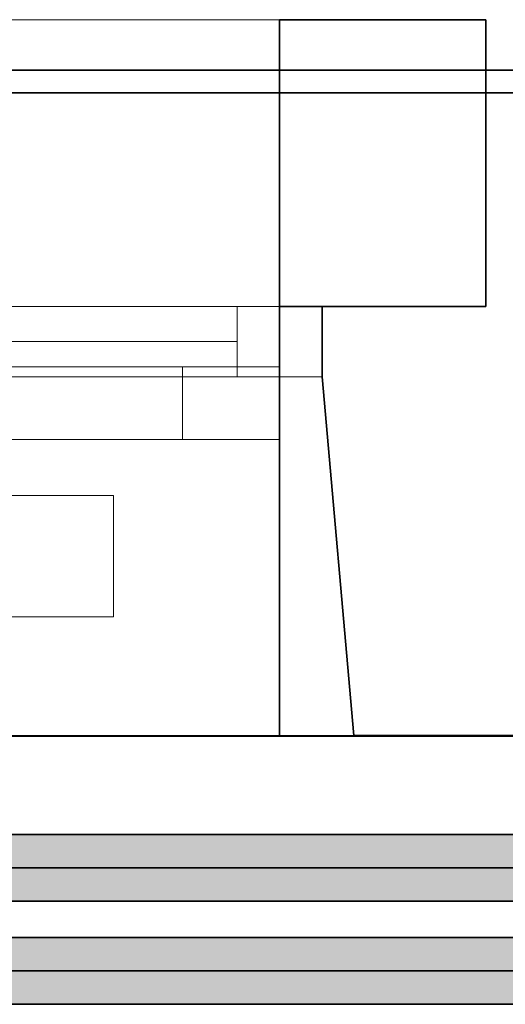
# Model space of a CAD drawing. Extents: x -133 to 627, y -127 to 467.
# Tile 138 of 256: x 33 to 41, y 370 to 386. Entities that reach past the tile are written whole.
import ezdxf
from ezdxf.lldxf.tags import DXFTag

# ---------------------------------------------------------------- set-up
doc = ezdxf.new("R2010")
doc.units = 0
doc.layers.get('0').update_dxf_attribs({"lineweight": 35})
for name, color, linetype, lineweight in [('0-Shading', 7, 'Continuous', 35), ('5_OG-BESTAND', 7, 'Continuous', 25), ('5_OG-HLSE', 7, 'Continuous', 25), ('5_OG-NEU', 7, 'Continuous', 25)]:
    doc.layers.add(name, color=color, linetype=linetype, lineweight=lineweight)
for name, color, linetype, lineweight, true_color in [('A_Aussenwand', 3, 'Continuous', 35, 0x00ff00), ('A_Fenster', 1, 'Continuous', 35, 0xff0000), ('A_Geschossdecke', 7, 'Continuous', 35, 0x008080), ('H_Ruecklauf', 5, 'Continuous', 35, 0x0000ff), ('H_Vorlauf', 1, 'Continuous', 35, 0xff0000)]:
    doc.layers.add(name, color=color, linetype=linetype, lineweight=lineweight, true_color=true_color)
tags = doc.linetypes.add('ALL_S14', pattern=[0.002, 0.001, -0.001]).pattern_tags.tags
tags[6:7] = [DXFTag(74, 4), DXFTag(75, 0), DXFTag(340, '0'), DXFTag(46, 1.0), DXFTag(50, 0.0), DXFTag(44, 0.0), DXFTag(45, 0.0)]
tags[4:5] = [DXFTag(74, 4), DXFTag(75, 0), DXFTag(340, '0'), DXFTag(46, 1.0), DXFTag(50, 0.0), DXFTag(44, 0.0), DXFTag(45, 0.0)]
tags = doc.linetypes.add('fein_strichliert-A06HSSHENL', pattern=[4, 1, -2, 1]).pattern_tags.tags
tags[8:9] = [DXFTag(74, 4), DXFTag(75, 0), DXFTag(340, '0'), DXFTag(46, 0.0), DXFTag(50, 0.0), DXFTag(44, 0.0), DXFTag(45, 0.0)]
tags[6:7] = [DXFTag(74, 4), DXFTag(75, 0), DXFTag(340, '0'), DXFTag(46, 0.0), DXFTag(50, 0.0), DXFTag(44, 0.0), DXFTag(45, 0.0)]
tags[4:5] = [DXFTag(74, 4), DXFTag(75, 0), DXFTag(340, '0'), DXFTag(46, 0.0), DXFTag(50, 0.0), DXFTag(44, 0.0), DXFTag(45, 0.0)]

# ---------------------------------------------------------------- blocks, each defined once
blk = doc.blocks.new('Shading-A06HSSFQNL', base_point=(330.89, 189.228))
at = {"layer": '0-Shading', "color": 174, "true_color": 0x0000b0}
for points in [[(24.602, 370.846), (73.159, 370.846), (24.602, 371.007)], [(73.159, 370.846), (24.602, 371.007), (73.159, 371.007)], [(32.957, 369.907), (73.159, 369.907), (30.51, 370.068)], [(73.159, 369.907), (30.51, 370.068), (73.159, 370.068)]]:
    blk.add_solid(points, dxfattribs=at)
at = {"layer": '0-Shading', "color": 5, "true_color": 0x0000f5}
for points in [[(27.049, 370.457), (73.159, 370.457), (24.602, 370.846)], [(73.159, 370.457), (24.602, 370.846), (73.159, 370.846)], [(30.51, 370.068), (73.159, 370.068), (27.049, 370.457)], [(73.159, 370.068), (27.049, 370.457), (73.159, 370.457)]]:
    blk.add_solid(points, dxfattribs=at)
blk = doc.blocks.new('Shading-A06HSSFSNL', base_point=(333.171, 168.83))
at = {"layer": '0-Shading', "color": 14, "true_color": 0xb00000}
for points in [[(8.543, 372.546), (62.88, 372.546), (8.543, 372.707)], [(62.88, 372.546), (8.543, 372.707), (63.393, 372.707)], [(16.898, 371.607), (88.539, 371.607), (14.451, 371.768)], [(88.539, 371.607), (14.451, 371.768), (88.539, 371.768)]]:
    blk.add_solid(points, dxfattribs=at)
at = {"layer": '0-Shading', "color": 1, "true_color": 0xf50000}
for points in [[(23.135, 372.475), (62.88, 372.546), (23.123, 372.546)], [(62.7, 372.475), (23.135, 372.475), (62.88, 372.546)], [(23.168, 372.285), (62.216, 372.285), (23.135, 372.475)], [(62.216, 372.285), (62.7, 372.475), (23.135, 372.475)], [(23.19, 372.157), (61.89, 372.157), (23.168, 372.285)], [(61.89, 372.157), (23.168, 372.285), (62.216, 372.285)], [(25.123, 371.768), (61.002, 371.768), (25.512, 372.157)], [(61.002, 371.768), (25.512, 372.157), (61.89, 372.157)]]:
    blk.add_solid(points, dxfattribs=at)
blk = doc.blocks.new('Referenz-A06HSSHCNL', base_point=(-102.577, -104.976))
at = {"layer": '5_OG-BESTAND', "color": 0, "lineweight": 13}
for p, q in [((16.403, 386.135), (37.443, 386.147)), ((-9.001, 374.34), (38.668, 374.34))]:
    blk.add_line(p, q, dxfattribs=at)
at = {"layer": '5_OG-BESTAND', "color": 0, "lineweight": 35}
for p, q in [((37.443, 386.147), (40.843, 386.147)), ((37.443, 381.417), (37.443, 386.147)), ((40.843, 386.147), (40.843, 381.417)), ((40.843, 381.417), (40.843, 385.312)), ((40.843, 385.312), (54.668, 385.312)), ((40.843, 381.417), (40.843, 385.312)), ((40.843, 385.312), (54.668, 385.312)), ((40.843, 381.417), (37.443, 381.417)), ((38.143, 380.257), (38.143, 381.417)), ((38.143, 381.417), (40.843, 381.417)), ((38.143, 380.257), (38.143, 381.417)), ((38.143, 381.417), (40.843, 381.417)), ((38.668, 374.34), (38.143, 380.257)), ((38.668, 374.34), (38.143, 380.257)), ((57.104, 374.34), (38.668, 374.34)), ((57.104, 374.34), (38.668, 374.34))]:
    blk.add_line(p, q, dxfattribs=at)
at = {"layer": '5_OG-HLSE', "color": 0, "linetype": 'ALL_S14', "lineweight": 13, "ltscale": 0.13}
for p, q in [((-5.297, 378.298), (34.703, 378.298)), ((34.703, 378.298), (34.703, 376.298)), ((34.703, 378.298), (34.703, 378.298)), ((34.703, 376.298), (-5.297, 376.298)), ((34.703, 376.298), (34.703, 376.298))]:
    blk.add_line(p, q, dxfattribs=at)
at = {"layer": '5_OG-NEU', "color": 0, "lineweight": 13}
for p, q in [((17.103, 381.415), (36.743, 381.416)), ((36.743, 381.416), (38.143, 381.417)), ((36.743, 381.416), (36.743, 380.257)), ((36.743, 380.257), (36.743, 381.416)), ((38.143, 381.417), (38.143, 380.257)), ((27.923, 380.836), (36.743, 380.837)), ((36.743, 380.257), (17.103, 380.255)), ((38.143, 380.257), (36.743, 380.257))]:
    blk.add_line(p, q, dxfattribs=at)
blk = doc.blocks.new('Referenz-A06HSSHFNL', base_point=(-34.996, -50.92))
at = {"layer": 'A_Aussenwand', "color": 0, "linetype": 'Continuous', "ltscale": 0.35}
for p, q in [((37.443, 385.312), (58.068, 385.312)), ((37.443, 374.332), (58.068, 374.332))]:
    blk.add_line(p, q, dxfattribs=at)
at = {"layer": 'A_Fenster', "color": 0, "linetype": 'Continuous', "ltscale": 0.35}
for p, q in [((16.403, 385.312), (37.443, 385.312)), ((37.443, 374.332), (37.443, 385.312)), ((16.403, 374.332), (37.443, 374.332))]:
    blk.add_line(p, q, dxfattribs=at)
at = {"layer": 'A_Fenster', "color": 0, "linetype": 'Continuous', "lineweight": 18, "ltscale": 0.18}
for p, q in [((16.403, 380.422), (37.443, 380.422)), ((35.843, 379.222), (35.843, 380.422)), ((16.403, 379.222), (37.443, 379.222))]:
    blk.add_line(p, q, dxfattribs=at)
at = {"layer": 'A_Fenster', "color": 0, "linetype": 'fein_strichliert-A06HSSHENL', "lineweight": 18, "ltscale": 0.18}
blk.add_line((37.443, 379.222), (37.443, 380.422), dxfattribs=at)
at = {"layer": 'A_Geschossdecke', "color": 0, "linetype": 'Continuous', "ltscale": 0.35}
blk.add_line((-29.957, 384.942), (192.268, 384.942), dxfattribs=at)
blk = doc.blocks.new('Rohr - 1703-A06HST75NL', base_point=(7.718, 372.157))
at = {"color": 0, "linetype": 'ByBlock', "lineweight": -2, "ltscale": 0.35}
blk.add_line((89.309, 372.157), (7.718, 372.157), dxfattribs=at)
blk = doc.blocks.new('Rohr - 1703-A06HSTABNL', base_point=(23.098, 370.457))
at = {"color": 0, "linetype": 'ByBlock', "lineweight": -2, "ltscale": 0.35}
blk.add_line((73.929, 370.457), (23.098, 370.457), dxfattribs=at)
blk = doc.blocks.new('Geometrie-A06HSTBXNL', base_point=(22.548, 169.216))
at = {"layer": 'H_Ruecklauf', "lineweight": -2}
for p, q in [((73.159, 371.007), (23.923, 371.007)), ((23.923, 369.907), (73.159, 369.907))]:
    blk.add_line(p, q, dxfattribs=at)
blk = doc.blocks.new('Geometrie-A06HSTBZNL', base_point=(7.168, 168.636))
at = {"layer": 'H_Vorlauf', "lineweight": -2}
for p, q in [((88.539, 372.707), (8.543, 372.707)), ((8.543, 371.607), (88.539, 371.607))]:
    blk.add_line(p, q, dxfattribs=at)

msp = doc.modelspace()

# ---------------------------------------------------------------- block references
at = {"color": 251, "lineweight": 25, "ltscale": 0.25, "true_color": 0x585858}
for name, p in [('Referenz-A06HSSHCNL', (-102.577, -104.976)), ('Referenz-A06HSSHFNL', (-34.996, -50.92))]:
    msp.add_blockref(name, p, dxfattribs=at)
at = {"linetype": 'Continuous', "ltscale": 0.35}
for name, p in [('Geometrie-A06HSTBZNL', (7.168, 168.636)), ('Geometrie-A06HSTBXNL', (22.548, 169.216))]:
    msp.add_blockref(name, p, dxfattribs=at)
for name, p in [('Shading-A06HSSFSNL', (333.171, 168.83)), ('Shading-A06HSSFQNL', (330.89, 189.228))]:
    msp.add_blockref(name, p)
at = {"layer": 'H_Ruecklauf', "ltscale": 0.35}
msp.add_blockref('Rohr - 1703-A06HSTABNL', (23.098, 370.457), dxfattribs=at)
at = {"layer": 'H_Vorlauf', "ltscale": 0.35}
msp.add_blockref('Rohr - 1703-A06HST75NL', (7.718, 372.157), dxfattribs=at)

doc.saveas('drawing.dxf')
